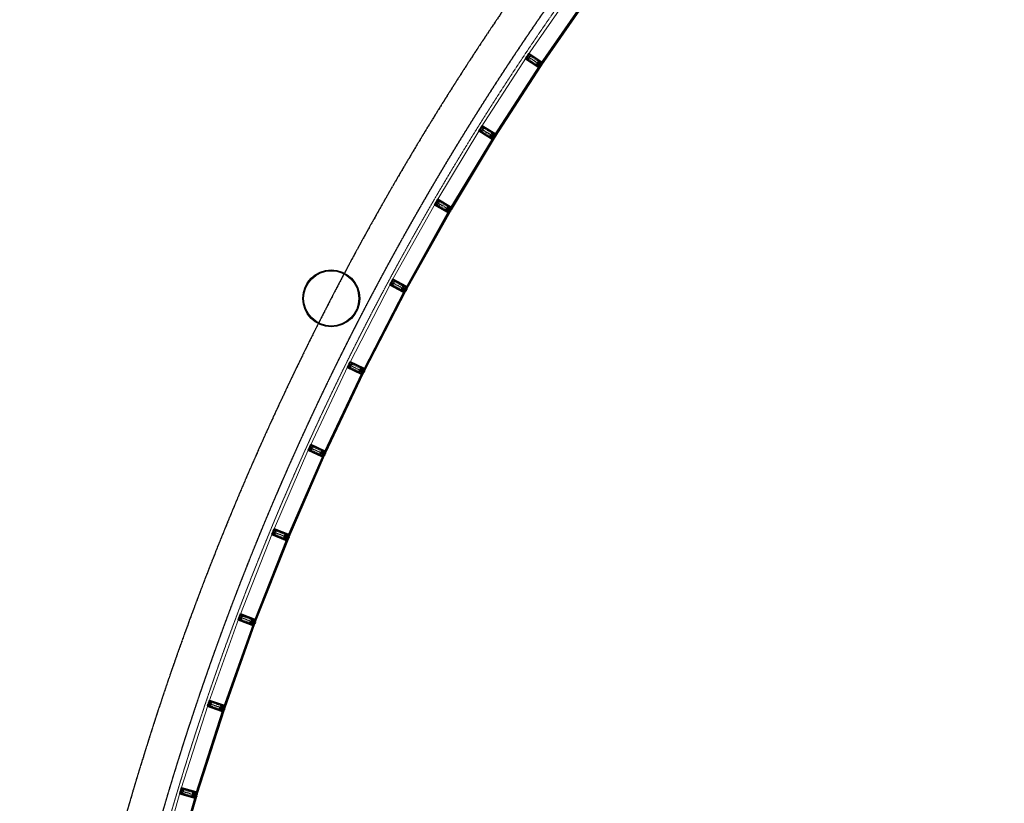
# Model space of a CAD drawing. Header units: millimetres. Extents: x 98667 to 994031, y -2704 to 533009.
# Tile 85 of 153: x 466848 to 484141, y 210252 to 224005. Entities that reach past the tile are written whole.
import ezdxf

# ---------------------------------------------------------------- set-up
doc = ezdxf.new("R2010")
doc.units = ezdxf.units.MM
for name, pattern in [('AP03000E0$0$CENTER', [50.8, 31.75, -6.35, 6.35, -6.35]), ('AP03000E0$0$HIDDEN', [9.525, 6.35, -3.175]), ('AP03000E0$0$HIDDENX2', [19.05, 12.7, -6.35]), ('sp00000g0$0$CENTER', [50.8, 31.75, -6.35, 6.35, -6.35])]:
    doc.linetypes.add(name, pattern=pattern)
for name, color, linetype in [('A-COL ENCLOUSER INNER', 1, 'Continuous'), ('A-COL ENCLOUSER OUTER', 6, 'Continuous'), ('sp00000g0$0$S-GRID', 1, 'sp00000g0$0$CENTER')]:
    doc.layers.add(name, color=color, linetype=linetype)
for name, color, linetype, lineweight in [('AP03000E0$0$A-FLOR-EDGE', 1, 'AP03000E0$0$HIDDENX2', 15), ('AP03000E0$0$A-GLAZ-FULL-EXTR', 2, 'Continuous', 20), ('AP03000E0$0$A-GLAZ-MULL-EXTR', 3, 'Continuous', 35), ('AP03000E0$0$A-WALL-FNSH', 1, 'Continuous', 15)]:
    doc.layers.add(name, color=color, linetype=linetype, lineweight=lineweight)
doc.layers.add('AP03000E0$0$A-Slab Edge Guide', color=55, linetype='Continuous', lineweight=15, plot=False)

msp = doc.modelspace()

# ---------------------------------------------------------------- linework, layer by layer
at = {"color": 251, "linetype": 'AP03000E0$0$CENTER'}
for p, q in [((475762, 223366), (476011, 223199)), ((474942, 222098), (475197, 221939)), ((474163, 220806), (474422, 220655)), ((473376, 219401), (473640, 219259)), ((472628, 217953), (472897, 217820)), ((471938, 216498), (472211, 216374)), ((471297, 215021), (471574, 214906)), ((470705, 213524), (470986, 213418)), ((470164, 212007), (470449, 211911)), ((469674, 210474), (469962, 210387))]:
    msp.add_line(p, q, dxfattribs=at)
at = {"layer": 'A-COL ENCLOUSER INNER', "color": 251}
for radius in [494, 485]:
    msp.add_circle((472320, 219114), radius, dxfattribs=at)
at = {"layer": 'A-COL ENCLOUSER OUTER', "color": 251}
msp.add_circle((472320, 219114), 500, dxfattribs=at)
at = {"layer": 'AP03000E0$0$A-FLOR-EDGE', "color": 251, "linetype": 'AP03000E0$0$HIDDEN'}
msp.add_arc((515783, 196586), 48205, 131.026, 178.3641, dxfattribs=at)
at = {"layer": 'AP03000E0$0$A-GLAZ-FULL-EXTR', "color": 251}
for p, q in [((476608, 224589), (475774, 223384)), ((475996, 223230), (476830, 224435)), ((476835, 224432), (476001, 223227)), ((476011, 223220), (476845, 224425)), ((476855, 224418), (476021, 223213)), ((474954, 222117), (475749, 223347)), ((475976, 223201), (475181, 221970)), ((475186, 221967), (475981, 223197)), ((475991, 223191), (475196, 221961)), ((475206, 221954), (476001, 223184)), ((475982, 223176), (475971, 223182)), ((475974, 223181), (475977, 223186)), ((475979, 223177), (475974, 223181)), ((475975, 223187), (475981, 223197)), ((475985, 223181), (475975, 223187)), ((475981, 223197), (475976, 223201)), ((475977, 223186), (475982, 223182)), ((475982, 223182), (475979, 223177)), ((475981, 223197), (475991, 223191)), ((475991, 223191), (475985, 223181)), ((476001, 223184), (475991, 223191)), ((476001, 223227), (475996, 223230)), ((476008, 223237), (476001, 223227)), ((476001, 223227), (476011, 223220)), ((476018, 223230), (476008, 223237)), ((476014, 223240), (476010, 223235)), ((476010, 223235), (476015, 223232)), ((476021, 223235), (476011, 223242)), ((476011, 223220), (476018, 223230)), ((476021, 223213), (476011, 223220)), ((476019, 223237), (476014, 223240)), ((476015, 223232), (476019, 223237)), ((474930, 222079), (474174, 220825)), ((474405, 220685), (475162, 221940)), ((475167, 221937), (474410, 220682)), ((474420, 220676), (475177, 221931)), ((475187, 221924), (474431, 220670)), ((475168, 221915), (475157, 221921)), ((475160, 221920), (475163, 221925)), ((475165, 221917), (475160, 221920)), ((475161, 221927), (475167, 221937)), ((475171, 221920), (475161, 221927)), ((475162, 221940), (475167, 221937)), ((475163, 221925), (475168, 221922)), ((475168, 221922), (475165, 221917)), ((475167, 221937), (475177, 221931)), ((475177, 221931), (475171, 221920)), ((475177, 221931), (475187, 221924)), ((475181, 221970), (475186, 221967)), ((475192, 221977), (475186, 221967)), ((475186, 221967), (475196, 221961)), ((475202, 221971), (475192, 221977)), ((475206, 221976), (475195, 221982)), ((475198, 221981), (475195, 221976)), ((475195, 221976), (475200, 221972)), ((475196, 221961), (475202, 221971)), ((475196, 221961), (475206, 221954)), ((475203, 221977), (475198, 221981)), ((475200, 221972), (475203, 221977)), ((473387, 219421), (474151, 220786)), ((474410, 220682), (474405, 220685)), ((474416, 220693), (474410, 220682)), ((474410, 220682), (474420, 220676)), ((474427, 220686), (474416, 220693)), ((474430, 220692), (474419, 220698)), ((474422, 220696), (474419, 220691)), ((474419, 220691), (474424, 220688)), ((474420, 220676), (474427, 220686)), ((474431, 220670), (474420, 220676)), ((474427, 220693), (474422, 220696)), ((474424, 220688), (474427, 220693)), ((474387, 220654), (473623, 219289)), ((473628, 219286), (474392, 220651)), ((474403, 220646), (473638, 219280)), ((473649, 219274), (474413, 220640)), ((474394, 220630), (474383, 220636)), ((474386, 220641), (474392, 220651)), ((474397, 220635), (474386, 220641)), ((474386, 220634), (474389, 220639)), ((474391, 220631), (474386, 220634)), ((474392, 220651), (474387, 220654)), ((474389, 220639), (474394, 220637)), ((474394, 220637), (474391, 220631)), ((474392, 220651), (474403, 220646)), ((474403, 220646), (474397, 220635)), ((474413, 220640), (474403, 220646)), ((472638, 217973), (473366, 219381)), ((473623, 219289), (473628, 219286)), ((473634, 219296), (473628, 219286)), ((473628, 219286), (473638, 219280)), ((473644, 219290), (473634, 219296)), ((473639, 219300), (473636, 219295)), ((473636, 219295), (473641, 219292)), ((473647, 219296), (473637, 219301)), ((473638, 219280), (473644, 219290)), ((473644, 219297), (473639, 219300)), ((473641, 219292), (473644, 219297)), ((473605, 219257), (472878, 217849)), ((472883, 217846), (473611, 219254)), ((473621, 219249), (472894, 217841)), ((472905, 217835), (473632, 219243)), ((473613, 219233), (473603, 219238)), ((473611, 219254), (473605, 219257)), ((473605, 219244), (473611, 219254)), ((473616, 219238), (473605, 219244)), ((473605, 219237), (473608, 219242)), ((473611, 219234), (473605, 219237)), ((473608, 219242), (473613, 219239)), ((473611, 219254), (473621, 219249)), ((473613, 219239), (473611, 219234)), ((473621, 219249), (473616, 219238)), ((473632, 219243), (473621, 219249)), ((473638, 219280), (473649, 219274)), ((471947, 216519), (472618, 217933)), ((472862, 217817), (472191, 216403)), ((472197, 216400), (472868, 217814)), ((472878, 217809), (472208, 216395)), ((472218, 216390), (472889, 217804)), ((472871, 217793), (472860, 217798)), ((472868, 217814), (472862, 217817)), ((472862, 217803), (472868, 217814)), ((472873, 217798), (472862, 217803)), ((472863, 217797), (472865, 217802)), ((472868, 217794), (472863, 217797)), ((472865, 217802), (472871, 217800)), ((472868, 217814), (472878, 217809)), ((472871, 217800), (472868, 217794)), ((472878, 217809), (472873, 217798)), ((472878, 217849), (472883, 217846)), ((472889, 217804), (472878, 217809)), ((472889, 217857), (472883, 217846)), ((472883, 217846), (472894, 217841)), ((472900, 217851), (472889, 217857)), ((472902, 217857), (472892, 217862)), ((472894, 217861), (472892, 217856)), ((472892, 217856), (472897, 217853)), ((472900, 217858), (472894, 217861)), ((472894, 217841), (472900, 217851)), ((472894, 217841), (472905, 217835)), ((472897, 217853), (472900, 217858)), ((471929, 216478), (471305, 215042)), ((471553, 214935), (472176, 216370)), ((472182, 216368), (471559, 214932)), ((471570, 214927), (472193, 216363)), ((472204, 216358), (471581, 214923)), ((472186, 216346), (472175, 216351)), ((472176, 216370), (472182, 216368)), ((472177, 216357), (472182, 216368)), ((472188, 216352), (472177, 216357)), ((472177, 216350), (472180, 216356)), ((472183, 216348), (472177, 216350)), ((472180, 216356), (472185, 216353)), ((472182, 216368), (472193, 216363)), ((472185, 216353), (472183, 216348)), ((472193, 216363), (472188, 216352)), ((472191, 216403), (472197, 216400)), ((472193, 216363), (472204, 216358)), ((472202, 216411), (472197, 216400)), ((472197, 216400), (472208, 216395)), ((472213, 216406), (472202, 216411)), ((472215, 216411), (472204, 216417)), ((472207, 216415), (472205, 216410)), ((472205, 216410), (472210, 216407)), ((472213, 216413), (472207, 216415)), ((472208, 216395), (472213, 216406)), ((472208, 216395), (472218, 216390)), ((472210, 216407), (472213, 216413)), ((470713, 213545), (471288, 215000)), ((471539, 214901), (470964, 213446)), ((470970, 213443), (471545, 214899)), ((471556, 214895), (470981, 213439)), ((470992, 213435), (471567, 214890)), ((471550, 214878), (471538, 214882)), ((471545, 214899), (471539, 214901)), ((471541, 214888), (471545, 214899)), ((471552, 214883), (471541, 214888)), ((471541, 214881), (471543, 214887)), ((471547, 214879), (471541, 214881)), ((471543, 214887), (471549, 214885)), ((471545, 214899), (471556, 214895)), ((471549, 214885), (471547, 214879)), ((471556, 214895), (471552, 214883)), ((471559, 214932), (471553, 214935)), ((471567, 214890), (471556, 214895)), ((471563, 214943), (471559, 214932)), ((471559, 214932), (471570, 214927)), ((471574, 214938), (471563, 214943)), ((471577, 214944), (471566, 214949)), ((471569, 214947), (471566, 214942)), ((471566, 214942), (471572, 214940)), ((471574, 214945), (471569, 214947)), ((471570, 214927), (471574, 214938)), ((471581, 214923), (471570, 214927)), ((471572, 214940), (471574, 214945)), ((470697, 213503), (470172, 212029)), ((470426, 211938), (470952, 213412)), ((470957, 213410), (470432, 211936)), ((470443, 211932), (470969, 213406)), ((470952, 213412), (470957, 213410)), ((470953, 213399), (470957, 213410)), ((470957, 213410), (470969, 213406)), ((470964, 213446), (470970, 213443)), ((470969, 213406), (470965, 213395)), ((470969, 213406), (470980, 213402)), ((470974, 213455), (470970, 213443)), ((470970, 213443), (470981, 213439)), ((470986, 213450), (470974, 213455)), ((470988, 213456), (470977, 213460)), ((470979, 213459), (470977, 213454)), ((470977, 213454), (470983, 213451)), ((470985, 213457), (470979, 213459)), ((470981, 213439), (470986, 213450)), ((470981, 213439), (470992, 213435)), ((470983, 213451), (470985, 213457)), ((470980, 213402), (470454, 211928)), ((470963, 213389), (470951, 213393)), ((470965, 213395), (470953, 213399)), ((470954, 213392), (470956, 213398)), ((470960, 213390), (470954, 213392)), ((470956, 213398), (470962, 213396)), ((470962, 213396), (470960, 213390)), ((469681, 210495), (470157, 211986)), ((470414, 211904), (469938, 210413)), ((469944, 210411), (470420, 211902)), ((470432, 211898), (469955, 210408)), ((469967, 210404), (470443, 211895)), ((470420, 211902), (470414, 211904)), ((470426, 211881), (470415, 211885)), ((470416, 211891), (470420, 211902)), ((470428, 211887), (470416, 211891)), ((470417, 211884), (470419, 211890)), ((470423, 211882), (470417, 211884)), ((470419, 211890), (470425, 211888)), ((470420, 211902), (470432, 211898)), ((470425, 211888), (470423, 211882)), ((470432, 211936), (470426, 211938)), ((470432, 211898), (470428, 211887)), ((470436, 211947), (470432, 211936)), ((470432, 211936), (470443, 211932)), ((470443, 211895), (470432, 211898)), ((470447, 211943), (470436, 211947)), ((470449, 211949), (470438, 211953)), ((470440, 211952), (470438, 211946)), ((470438, 211946), (470444, 211944)), ((470446, 211950), (470440, 211952)), ((470443, 211932), (470447, 211943)), ((470454, 211928), (470443, 211932)), ((470444, 211944), (470446, 211950)), ((469668, 210452), (469267, 209043)), ((469527, 208969), (469928, 210379)), ((469933, 210377), (469533, 208967)), ((469544, 208964), (469945, 210374)), ((469957, 210370), (469556, 208961)), ((469928, 210379), (469933, 210377)), ((469940, 210356), (469929, 210360)), ((469930, 210365), (469933, 210377)), ((469942, 210362), (469930, 210365)), ((469931, 210359), (469933, 210365)), ((469937, 210357), (469931, 210359)), ((469933, 210377), (469945, 210374)), ((469933, 210365), (469939, 210363)), ((469939, 210363), (469937, 210357)), ((469938, 210413), (469944, 210411)), ((469945, 210374), (469942, 210362)), ((469947, 210423), (469944, 210411)), ((469944, 210411), (469955, 210408)), ((469945, 210374), (469957, 210370)), ((469959, 210419), (469947, 210423)), ((469961, 210425), (469949, 210428)), ((469952, 210428), (469950, 210422)), ((469950, 210422), (469956, 210420)), ((469958, 210426), (469952, 210428)), ((469955, 210408), (469959, 210419)), ((469955, 210408), (469967, 210404)), ((469956, 210420), (469958, 210426))]:
    msp.add_line(p, q, dxfattribs=at)
at = {"layer": 'AP03000E0$0$A-GLAZ-FULL-EXTR', "color": 251, "linetype": 'Continuous'}
for p, q in [((475975, 223187), (475982, 223197)), ((475986, 223183), (475976, 223189)), ((475978, 223185), (475984, 223195)), ((475988, 223185), (475978, 223192)), ((475990, 223188), (475980, 223195)), ((475980, 223184), (475987, 223194)), ((475983, 223182), (475990, 223192)), ((475991, 223191), (475986, 223194)), ((476001, 223227), (476016, 223227)), ((476003, 223230), (476017, 223230)), ((476003, 223226), (476003, 223229)), ((476005, 223224), (476014, 223224)), ((476006, 223234), (476013, 223234)), ((476006, 223224), (476006, 223234)), ((476008, 223237), (476008, 223237)), ((476009, 223222), (476009, 223236)), ((476010, 223221), (476011, 223221)), ((476012, 223222), (476012, 223234)), ((476015, 223227), (476016, 223232)), ((475162, 221925), (475162, 221930)), ((475162, 221929), (475176, 221929)), ((475162, 221926), (475174, 221926)), ((475164, 221932), (475175, 221932)), ((475166, 221935), (475169, 221935)), ((475166, 221924), (475166, 221935)), ((475167, 221923), (475172, 221923)), ((475169, 221922), (475169, 221936)), ((475172, 221922), (475172, 221934)), ((475175, 221927), (475175, 221932)), ((475196, 221962), (475186, 221968)), ((475187, 221966), (475194, 221976)), ((475198, 221964), (475188, 221971)), ((475190, 221965), (475196, 221975)), ((475200, 221967), (475190, 221974)), ((475202, 221970), (475192, 221976)), ((475192, 221963), (475199, 221973)), ((475195, 221961), (475202, 221971)), ((474411, 220684), (474425, 220684)), ((474411, 220682), (474411, 220684)), ((474412, 220681), (474423, 220681)), ((474413, 220687), (474425, 220687)), ((474414, 220680), (474414, 220689)), ((474415, 220691), (474420, 220691)), ((474418, 220678), (474418, 220692)), ((474418, 220678), (474421, 220678)), ((474421, 220677), (474421, 220690)), ((474424, 220682), (474424, 220688)), ((474397, 220635), (474386, 220641)), ((474398, 220638), (474388, 220644)), ((474389, 220639), (474395, 220650)), ((474400, 220641), (474389, 220647)), ((474402, 220644), (474391, 220649)), ((474392, 220638), (474398, 220648)), ((474394, 220636), (474400, 220647)), ((473639, 219280), (473628, 219286)), ((473629, 219285), (473634, 219296)), ((473640, 219283), (473630, 219289)), ((473631, 219284), (473637, 219294)), ((473642, 219286), (473631, 219292)), ((473643, 219289), (473633, 219295)), ((473634, 219282), (473640, 219293)), ((473637, 219281), (473643, 219291)), ((473605, 219243), (473611, 219254)), ((473617, 219240), (473606, 219245)), ((473608, 219242), (473614, 219253)), ((473618, 219243), (473608, 219248)), ((473620, 219246), (473609, 219251)), ((473621, 219248), (473611, 219254)), ((473611, 219241), (473617, 219251)), ((473614, 219239), (473619, 219250)), ((472874, 217800), (472863, 217805)), ((472864, 217803), (472869, 217814)), ((472875, 217802), (472864, 217808)), ((472877, 217805), (472866, 217810)), ((472878, 217808), (472867, 217813)), ((472867, 217801), (472872, 217812)), ((472870, 217800), (472875, 217811)), ((472872, 217799), (472878, 217809)), ((472894, 217841), (472883, 217846)), ((472885, 217846), (472890, 217856)), ((472896, 217844), (472885, 217849)), ((472897, 217846), (472886, 217852)), ((472887, 217844), (472893, 217855)), ((472898, 217849), (472888, 217855)), ((472890, 217843), (472896, 217853)), ((472893, 217841), (472899, 217852)), ((472177, 216357), (472177, 216357)), ((472178, 216359), (472191, 216359)), ((472178, 216356), (472190, 216356)), ((472180, 216363), (472193, 216363)), ((472181, 216366), (472186, 216366)), ((472181, 216355), (472181, 216365)), ((472184, 216354), (472184, 216367)), ((472186, 216353), (472189, 216353)), ((472187, 216352), (472187, 216366)), ((472190, 216356), (472190, 216364)), ((472208, 216397), (472197, 216402)), ((472199, 216399), (472204, 216410)), ((472210, 216400), (472199, 216405)), ((472211, 216403), (472200, 216408)), ((472212, 216405), (472202, 216411)), ((472202, 216398), (472207, 216409)), ((472205, 216396), (472210, 216407)), ((471553, 214886), (471541, 214890)), ((471542, 214887), (471547, 214898)), ((471554, 214889), (471543, 214893)), ((471555, 214892), (471544, 214896)), ((471556, 214895), (471545, 214899)), ((471545, 214886), (471550, 214897)), ((471548, 214885), (471553, 214896)), ((471551, 214884), (471556, 214895)), ((471559, 214933), (471572, 214933)), ((471559, 214932), (471559, 214932)), ((471560, 214936), (471574, 214936)), ((471562, 214940), (471572, 214939)), ((471562, 214931), (471562, 214940)), ((471563, 214943), (471565, 214943)), ((471564, 214930), (471571, 214930)), ((471565, 214929), (471565, 214942)), ((471568, 214928), (471568, 214941)), ((471571, 214931), (471571, 214940)), ((470956, 213405), (470968, 213405)), ((470956, 213398), (470956, 213405)), ((470957, 213408), (470962, 213408)), ((470959, 213397), (470959, 213409)), ((470962, 213396), (470962, 213408)), ((470965, 213396), (470965, 213407)), ((470968, 213405), (470968, 213406)), ((470982, 213442), (470971, 213446)), ((470983, 213445), (470972, 213449)), ((470973, 213442), (470977, 213453)), ((470985, 213448), (470973, 213452)), ((470976, 213441), (470980, 213452)), ((470979, 213440), (470983, 213451)), ((470954, 213399), (470966, 213399)), ((470955, 213402), (470967, 213402)), ((470962, 213396), (470965, 213396)), ((470429, 211889), (470417, 211893)), ((470418, 211890), (470422, 211901)), ((470430, 211892), (470418, 211896)), ((470430, 211895), (470419, 211899)), ((470431, 211898), (470420, 211902)), ((470421, 211889), (470425, 211900)), ((470424, 211888), (470428, 211899)), ((470427, 211887), (470431, 211899)), ((470432, 211937), (470445, 211937)), ((470432, 211936), (470432, 211937)), ((470433, 211941), (470446, 211941)), ((470434, 211944), (470446, 211944)), ((470435, 211947), (470437, 211947)), ((470435, 211935), (470435, 211946)), ((470436, 211934), (470444, 211934)), ((470438, 211934), (470438, 211946)), ((470442, 211932), (470442, 211945)), ((470445, 211937), (470445, 211944)), ((469930, 210365), (469930, 210366)), ((469931, 210368), (469943, 210368)), ((469932, 210371), (469944, 210371)), ((469933, 210374), (469944, 210374)), ((469933, 210365), (469942, 210365)), ((469934, 210365), (469934, 210377)), ((469937, 210364), (469937, 210376)), ((469940, 210363), (469940, 210375)), ((469943, 210367), (469943, 210374)), ((469956, 210410), (469945, 210414)), ((469957, 210413), (469946, 210417)), ((469947, 210410), (469950, 210422)), ((469958, 210416), (469947, 210420)), ((469950, 210409), (469953, 210421)), ((469953, 210408), (469956, 210420))]:
    msp.add_line(p, q, dxfattribs=at)
at = {"layer": 'AP03000E0$0$A-GLAZ-MULL-EXTR', "color": 251}
for p, q in [((475756, 223357), (475731, 223320)), ((475731, 223320), (475947, 223175)), ((475735, 223321), (475759, 223356)), ((475902, 223210), (475735, 223321)), ((475767, 223368), (475746, 223337)), ((475746, 223337), (475749, 223336)), ((475749, 223336), (475772, 223371)), ((475759, 223356), (475756, 223357)), ((475792, 223411), (475765, 223370)), ((475765, 223370), (475767, 223368)), ((475770, 223372), (475793, 223407)), ((475772, 223371), (475770, 223372)), ((476008, 223267), (475792, 223411)), ((475793, 223407), (475959, 223296)), ((475959, 223296), (476007, 223264)), ((476007, 223264), (475985, 223231)), ((475989, 223229), (476013, 223264)), ((476013, 223264), (476000, 223245)), ((476004, 223243), (476020, 223265)), ((476013, 223264), (476008, 223267)), ((476020, 223265), (476013, 223264)), ((475949, 223178), (475902, 223210)), ((475947, 223175), (475951, 223173)), ((475971, 223211), (475949, 223178)), ((475951, 223173), (475975, 223208)), ((475951, 223173), (475964, 223191)), ((475953, 223166), (475951, 223173)), ((475968, 223189), (475953, 223166)), ((475982, 223233), (475959, 223198)), ((475959, 223198), (475961, 223197)), ((475961, 223197), (475982, 223227)), ((475964, 223191), (475968, 223189)), ((475974, 223215), (475971, 223211)), ((476007, 223193), (475974, 223215)), ((475975, 223208), (476004, 223188)), ((475985, 223231), (475982, 223233)), ((475982, 223227), (476015, 223205)), ((476018, 223209), (475989, 223229)), ((476000, 223245), (476004, 223243)), ((476004, 223188), (476007, 223193)), ((476015, 223205), (476018, 223209)), ((474913, 222052), (474940, 222094)), ((475134, 221914), (474913, 222052)), ((474939, 222088), (474917, 222053)), ((474917, 222053), (475087, 221947)), ((474942, 222087), (474939, 222088)), ((474940, 222094), (474942, 222092)), ((474942, 222092), (474962, 222124)), ((474964, 222122), (474942, 222087)), ((474947, 222107), (474971, 222145)), ((474950, 222105), (474947, 222107)), ((474972, 222141), (474950, 222105)), ((474962, 222124), (474964, 222122)), ((474971, 222145), (475192, 222007)), ((475142, 222035), (474972, 222141)), ((475087, 221947), (475135, 221916)), ((475138, 221911), (475134, 221914)), ((475135, 221916), (475156, 221950)), ((475160, 221947), (475138, 221911)), ((475138, 221911), (475150, 221930)), ((475139, 221904), (475138, 221911)), ((475154, 221928), (475139, 221904)), ((475190, 222005), (475142, 222035)), ((475150, 221930), (475154, 221928)), ((475154, 221951), (475176, 221987)), ((475156, 221950), (475154, 221951)), ((475178, 221986), (475159, 221954)), ((475159, 221954), (475193, 221933)), ((475190, 221929), (475160, 221947)), ((475167, 221967), (475169, 221971)), ((475201, 221946), (475167, 221967)), ((475169, 221971), (475190, 222005)), ((475196, 222004), (475174, 221968)), ((475174, 221968), (475203, 221950)), ((475176, 221987), (475178, 221986)), ((475196, 222004), (475184, 221985)), ((475184, 221985), (475188, 221983)), ((475188, 221983), (475203, 222006)), ((475193, 221933), (475190, 221929)), ((475192, 222007), (475196, 222004)), ((475203, 222006), (475196, 222004)), ((475203, 221950), (475201, 221946)), ((474168, 220814), (474190, 220853)), ((474191, 220849), (474170, 220813)), ((474190, 220853), (474415, 220722)), ((474364, 220749), (474191, 220849)), ((474135, 220758), (474160, 220801)), ((474360, 220627), (474135, 220758)), ((474160, 220796), (474139, 220759)), ((474139, 220759), (474312, 220659)), ((474160, 220801), (474163, 220800)), ((474163, 220794), (474160, 220796)), ((474163, 220800), (474181, 220832)), ((474184, 220830), (474163, 220794)), ((474170, 220813), (474168, 220814)), ((474181, 220832), (474184, 220830)), ((474414, 220720), (474364, 220749)), ((474378, 220666), (474400, 220702)), ((474381, 220664), (474378, 220666)), ((474402, 220700), (474384, 220668)), ((474384, 220668), (474418, 220648)), ((474391, 220681), (474394, 220686)), ((474426, 220661), (474391, 220681)), ((474394, 220686), (474414, 220720)), ((474419, 220720), (474398, 220683)), ((474398, 220683), (474428, 220666)), ((474400, 220702), (474402, 220700)), ((474419, 220720), (474408, 220701)), ((474408, 220701), (474412, 220698)), ((474412, 220698), (474426, 220722)), ((474415, 220722), (474419, 220720)), ((474426, 220722), (474419, 220720)), ((474312, 220659), (474361, 220630)), ((474364, 220625), (474360, 220627)), ((474361, 220630), (474381, 220664)), ((474385, 220662), (474364, 220625)), ((474364, 220625), (474375, 220644)), ((474366, 220618), (474364, 220625)), ((474380, 220642), (474366, 220618)), ((474375, 220644), (474380, 220642)), ((474416, 220644), (474385, 220662)), ((474418, 220648), (474416, 220644)), ((474428, 220666), (474426, 220661)), ((473371, 219392), (473350, 219352)), ((473350, 219352), (473579, 219229)), ((473354, 219354), (473374, 219391)), ((473530, 219259), (473354, 219354)), ((473381, 219404), (473364, 219371)), ((473364, 219371), (473366, 219370)), ((473366, 219370), (473386, 219407)), ((473374, 219391), (473371, 219392)), ((473402, 219449), (473379, 219405)), ((473379, 219405), (473381, 219404)), ((473384, 219408), (473404, 219445)), ((473386, 219407), (473384, 219408)), ((473631, 219326), (473402, 219449)), ((473404, 219445), (473580, 219350)), ((473580, 219350), (473630, 219323)), ((473608, 219290), (473589, 219253)), ((473591, 219252), (473609, 219284)), ((473611, 219289), (473608, 219290)), ((473609, 219284), (473644, 219265)), ((473630, 219323), (473611, 219289)), ((473616, 219286), (473636, 219324)), ((473646, 219270), (473616, 219286)), ((473636, 219324), (473625, 219304)), ((473625, 219304), (473629, 219301)), ((473629, 219301), (473642, 219326)), ((473636, 219324), (473631, 219326)), ((473642, 219326), (473636, 219324)), ((473581, 219232), (473530, 219259)), ((473579, 219229), (473584, 219227)), ((473599, 219267), (473581, 219232)), ((473584, 219227), (473604, 219264)), ((473584, 219227), (473594, 219247)), ((473586, 219220), (473584, 219227)), ((473599, 219244), (473586, 219220)), ((473589, 219253), (473591, 219252)), ((473594, 219247), (473599, 219244)), ((473602, 219271), (473599, 219267)), ((473637, 219252), (473602, 219271)), ((473604, 219264), (473634, 219248)), ((473634, 219248), (473637, 219252)), ((473644, 219265), (473646, 219270)), ((472624, 217944), (472604, 217903)), ((472604, 217903), (472837, 217788)), ((472608, 217905), (472626, 217942)), ((472787, 217816), (472608, 217905)), ((472633, 217956), (472617, 217923)), ((472617, 217923), (472619, 217921)), ((472619, 217921), (472638, 217959)), ((472626, 217942), (472624, 217944)), ((472653, 218002), (472630, 217957)), ((472630, 217957), (472633, 217956)), ((472635, 217960), (472654, 217998)), ((472638, 217959), (472635, 217960)), ((472886, 217887), (472653, 218002)), ((472654, 217998), (472833, 217909)), ((472833, 217909), (472884, 217884)), ((472838, 217791), (472787, 217816)), ((472837, 217788), (472841, 217786)), ((472856, 217826), (472838, 217791)), ((472841, 217786), (472860, 217824)), ((472841, 217786), (472851, 217806)), ((472843, 217779), (472841, 217786)), ((472856, 217804), (472843, 217779)), ((472864, 217850), (472845, 217812)), ((472845, 217812), (472848, 217811)), ((472848, 217811), (472864, 217844)), ((472851, 217806), (472856, 217804)), ((472858, 217831), (472856, 217826)), ((472894, 217813), (472858, 217831)), ((472860, 217824), (472891, 217808)), ((472867, 217849), (472864, 217850)), ((472864, 217844), (472900, 217826)), ((472884, 217884), (472867, 217849)), ((472871, 217846), (472890, 217884)), ((472903, 217831), (472871, 217846)), ((472890, 217884), (472880, 217864)), ((472880, 217864), (472885, 217862)), ((472885, 217862), (472897, 217887)), ((472890, 217884), (472886, 217887)), ((472897, 217887), (472890, 217884)), ((472891, 217808), (472894, 217813)), ((472900, 217826), (472903, 217831)), ((471939, 216492), (471954, 216526)), ((471957, 216525), (471939, 216487)), ((471942, 216507), (471961, 216548)), ((471962, 216544), (471945, 216506)), ((471954, 216526), (471957, 216525)), ((471961, 216548), (472197, 216441)), ((472144, 216462), (471962, 216544)), ((471915, 216448), (471936, 216494)), ((472152, 216341), (471915, 216448)), ((471937, 216488), (471919, 216450)), ((471919, 216450), (472101, 216367)), ((471936, 216494), (471939, 216492)), ((471939, 216487), (471937, 216488)), ((471945, 216506), (471942, 216507)), ((472101, 216367), (472153, 216343)), ((472196, 216438), (472144, 216462)), ((472153, 216343), (472170, 216379)), ((472174, 216377), (472157, 216338)), ((472157, 216338), (472166, 216359)), ((472170, 216357), (472159, 216332)), ((472166, 216359), (472170, 216357)), ((472167, 216380), (472184, 216419)), ((472170, 216379), (472167, 216380)), ((472187, 216417), (472172, 216384)), ((472172, 216384), (472208, 216367)), ((472206, 216363), (472174, 216377)), ((472178, 216397), (472180, 216402)), ((472214, 216381), (472178, 216397)), ((472180, 216402), (472196, 216438)), ((472202, 216439), (472184, 216400)), ((472184, 216419), (472187, 216417)), ((472184, 216400), (472216, 216385)), ((472202, 216439), (472193, 216418)), ((472193, 216418), (472197, 216416)), ((472197, 216441), (472202, 216439)), ((472197, 216416), (472209, 216441)), ((472209, 216441), (472202, 216439)), ((472208, 216367), (472206, 216363)), ((472216, 216385), (472214, 216381)), ((472157, 216338), (472152, 216341)), ((472159, 216332), (472157, 216338)), ((471293, 215012), (471276, 214970)), ((471276, 214970), (471516, 214871)), ((471280, 214972), (471296, 215011)), ((471464, 214896), (471280, 214972)), ((471302, 215025), (471287, 214991)), ((471287, 214991), (471290, 214989)), ((471290, 214989), (471306, 215028)), ((471296, 215011), (471293, 215012)), ((471318, 215072), (471299, 215026)), ((471299, 215026), (471302, 215025)), ((471303, 215029), (471320, 215068)), ((471306, 215028), (471303, 215029)), ((471558, 214973), (471318, 215072)), ((471320, 215068), (471504, 214992)), ((471504, 214992), (471557, 214970)), ((471557, 214970), (471542, 214933)), ((471546, 214931), (471563, 214971)), ((471563, 214971), (471554, 214950)), ((471563, 214971), (471558, 214973)), ((471559, 214948), (471569, 214973)), ((471569, 214973), (471563, 214971)), ((471517, 214874), (471464, 214896)), ((471516, 214871), (471521, 214869)), ((471532, 214910), (471517, 214874)), ((471521, 214869), (471537, 214908)), ((471521, 214869), (471529, 214890)), ((471523, 214862), (471521, 214869)), ((471539, 214934), (471523, 214896)), ((471523, 214896), (471526, 214894)), ((471534, 214888), (471523, 214862)), ((471526, 214894), (471540, 214929)), ((471529, 214890), (471534, 214888)), ((471534, 214915), (471532, 214910)), ((471571, 214899), (471534, 214915)), ((471537, 214908), (471569, 214895)), ((471542, 214933), (471539, 214934)), ((471540, 214929), (471577, 214913)), ((471579, 214918), (471546, 214931)), ((471554, 214950), (471559, 214948)), ((471569, 214895), (471571, 214899)), ((471577, 214913), (471579, 214918)), ((470709, 213533), (470725, 213575)), ((470725, 213575), (470968, 213484)), ((470686, 213472), (470704, 213519)), ((470929, 213381), (470686, 213472)), ((470705, 213513), (470690, 213474)), ((470690, 213474), (470877, 213404)), ((470704, 213519), (470706, 213518)), ((470707, 213512), (470705, 213513)), ((470706, 213518), (470719, 213553)), ((470722, 213552), (470707, 213512)), ((470712, 213532), (470709, 213533)), ((470726, 213571), (470712, 213532)), ((470719, 213553), (470722, 213552)), ((470914, 213501), (470726, 213571)), ((470877, 213404), (470930, 213384)), ((470967, 213481), (470914, 213501)), ((470930, 213384), (470944, 213421)), ((470949, 213419), (470934, 213379)), ((470942, 213422), (470956, 213461)), ((470944, 213421), (470942, 213422)), ((470959, 213460), (470946, 213425)), ((470946, 213425), (470984, 213411)), ((470982, 213407), (470949, 213419)), ((470951, 213439), (470953, 213444)), ((470989, 213425), (470951, 213439)), ((470953, 213444), (470967, 213481)), ((470956, 213461), (470959, 213460)), ((470973, 213482), (470958, 213442)), ((470958, 213442), (470991, 213430)), ((470973, 213482), (470965, 213461)), ((470965, 213461), (470970, 213459)), ((470968, 213484), (470973, 213482)), ((470970, 213459), (470979, 213485)), ((470979, 213485), (470973, 213482)), ((470984, 213411), (470982, 213407)), ((470991, 213430), (470989, 213425)), ((470934, 213379), (470929, 213381)), ((470934, 213379), (470942, 213400)), ((470937, 213373), (470934, 213379)), ((470947, 213398), (470937, 213373)), ((470942, 213400), (470947, 213398)), ((470182, 212059), (470166, 212012)), ((470170, 212016), (470184, 212056)), ((470428, 211976), (470182, 212059)), ((470184, 212056), (470373, 211992)), ((470161, 211998), (470147, 211955)), ((470147, 211955), (470393, 211872)), ((470151, 211957), (470164, 211997)), ((470340, 211893), (470151, 211957)), ((470169, 212011), (470157, 211976)), ((470157, 211976), (470160, 211975)), ((470160, 211975), (470173, 212015)), ((470164, 211997), (470161, 211998)), ((470166, 212012), (470169, 212011)), ((470173, 212015), (470170, 212016)), ((470394, 211875), (470340, 211893)), ((470373, 211992), (470427, 211973)), ((470393, 211872), (470398, 211870)), ((470407, 211912), (470394, 211875)), ((470412, 211937), (470398, 211897)), ((470398, 211870), (470411, 211911)), ((470398, 211897), (470401, 211896)), ((470398, 211870), (470405, 211892)), ((470401, 211864), (470398, 211870)), ((470401, 211896), (470413, 211931)), ((470410, 211890), (470401, 211864)), ((470405, 211892), (470410, 211890)), ((470408, 211917), (470407, 211912)), ((470446, 211904), (470408, 211917)), ((470411, 211911), (470445, 211899)), ((470415, 211936), (470412, 211937)), ((470413, 211931), (470451, 211918)), ((470427, 211973), (470415, 211936)), ((470419, 211934), (470433, 211975)), ((470453, 211923), (470419, 211934)), ((470433, 211975), (470426, 211953)), ((470426, 211953), (470431, 211952)), ((470433, 211975), (470428, 211976)), ((470431, 211952), (470439, 211978)), ((470439, 211978), (470433, 211975)), ((470445, 211899), (470446, 211904)), ((470451, 211918), (470453, 211923)), ((469658, 210421), (469673, 210469)), ((469674, 210463), (469662, 210423)), ((469673, 210469), (469676, 210468)), ((469677, 210462), (469674, 210463)), ((469676, 210468), (469686, 210504)), ((469677, 210483), (469690, 210526)), ((469689, 210503), (469677, 210462)), ((469680, 210482), (469677, 210483)), ((469692, 210523), (469680, 210482)), ((469686, 210504), (469689, 210503)), ((469690, 210526), (469939, 210451)), ((469884, 210465), (469692, 210523)), ((469938, 210449), (469884, 210465)), ((469907, 210346), (469658, 210421)), ((469662, 210423), (469854, 210365)), ((469854, 210365), (469908, 210349)), ((469912, 210345), (469907, 210346)), ((469908, 210349), (469920, 210387)), ((469924, 210385), (469912, 210345)), ((469912, 210345), (469919, 210366)), ((469916, 210338), (469912, 210345)), ((469923, 210365), (469916, 210338)), ((469917, 210388), (469929, 210428)), ((469920, 210387), (469917, 210388)), ((469919, 210366), (469923, 210365)), ((469932, 210427), (469921, 210392)), ((469921, 210392), (469959, 210380)), ((469958, 210375), (469924, 210385)), ((469925, 210406), (469927, 210411)), ((469964, 210394), (469925, 210406)), ((469927, 210411), (469938, 210449)), ((469929, 210428), (469932, 210427)), ((469944, 210450), (469932, 210409)), ((469932, 210409), (469965, 210399)), ((469944, 210450), (469937, 210428)), ((469937, 210428), (469942, 210427)), ((469939, 210451), (469944, 210450)), ((469942, 210427), (469950, 210453)), ((469950, 210453), (469944, 210450)), ((469959, 210380), (469958, 210375)), ((469965, 210399), (469964, 210394))]:
    msp.add_line(p, q, dxfattribs=at)
at = {"layer": 'AP03000E0$0$A-GLAZ-MULL-EXTR', "color": 251, "linetype": 'AP03000E0$0$HIDDENX2'}
for p, q in [((475773, 223328), (475801, 223370)), ((475904, 223210), (475780, 223294)), ((475783, 223321), (475811, 223363)), ((475911, 223221), (475787, 223304)), ((475828, 223366), (475953, 223283)), ((475835, 223377), (475960, 223293)), ((475925, 223196), (475981, 223279)), ((475956, 223266), (475929, 223224)), ((475997, 223268), (475970, 223227)), ((475981, 223279), (475997, 223268)), ((475942, 223185), (475925, 223196)), ((475967, 223259), (475939, 223217)), ((475970, 223227), (475942, 223185)), ((474981, 222104), (474954, 222061)), ((474991, 222097), (474965, 222055)), ((475136, 222021), (475009, 222101)), ((475143, 222032), (475015, 222111)), ((474962, 222027), (475090, 221947)), ((474969, 222037), (475096, 221958)), ((475164, 222019), (475111, 221934)), ((475111, 221934), (475128, 221923)), ((475113, 221962), (475140, 222004)), ((475124, 221955), (475150, 221998)), ((475128, 221923), (475154, 221966)), ((475154, 221966), (475181, 222008)), ((475181, 222008), (475164, 222019)), ((474201, 220812), (474176, 220769)), ((474185, 220735), (474315, 220659)), ((474212, 220806), (474187, 220763)), ((474191, 220746), (474321, 220670)), ((474359, 220735), (474229, 220810)), ((474365, 220746), (474235, 220821)), ((474387, 220733), (474336, 220647)), ((474338, 220675), (474363, 220718)), ((474349, 220668), (474374, 220712)), ((474354, 220637), (474379, 220680)), ((474379, 220680), (474404, 220723)), ((474404, 220723), (474387, 220733)), ((474336, 220647), (474354, 220637)), ((473391, 219365), (473414, 219409)), ((473533, 219260), (473401, 219331)), ((473402, 219359), (473425, 219403)), ((473539, 219271), (473407, 219342)), ((473442, 219408), (473575, 219337)), ((473448, 219419), (473580, 219348)), ((473555, 219248), (473602, 219336)), ((473580, 219320), (473556, 219276)), ((473591, 219314), (473567, 219270)), ((473596, 219282), (473573, 219238)), ((473620, 219326), (473596, 219282)), ((473602, 219336), (473620, 219326)), ((473573, 219238), (473555, 219248)), ((472644, 217917), (472666, 217962)), ((472655, 217911), (472677, 217956)), ((472694, 217962), (472829, 217895)), ((472700, 217973), (472834, 217907)), ((472790, 217817), (472655, 217884)), ((472795, 217828), (472661, 217895)), ((472812, 217806), (472856, 217895)), ((472834, 217879), (472812, 217834)), ((472830, 217797), (472812, 217806)), ((472845, 217873), (472823, 217828)), ((472852, 217842), (472830, 217797)), ((472874, 217887), (472852, 217842)), ((472856, 217895), (472874, 217887)), ((472145, 216459), (472009, 216521)), ((471976, 216509), (471955, 216463)), ((471987, 216503), (471966, 216458)), ((471967, 216430), (472104, 216368)), ((471973, 216441), (472109, 216379)), ((472140, 216448), (472004, 216510)), ((472126, 216385), (472146, 216431)), ((472168, 216449), (472127, 216358)), ((472127, 216358), (472145, 216349)), ((472137, 216380), (472158, 216426)), ((472145, 216349), (472166, 216395)), ((472166, 216395), (472186, 216440)), ((472186, 216440), (472168, 216449)), ((471315, 214987), (471334, 215033)), ((471327, 214982), (471346, 215028)), ((471472, 214908), (471333, 214966)), ((471362, 215035), (471501, 214977)), ((471367, 215046), (471505, 214989)), ((471507, 214961), (471488, 214915)), ((471490, 214887), (471528, 214979)), ((471528, 214979), (471547, 214972)), ((471547, 214972), (471528, 214926)), ((471467, 214897), (471329, 214954)), ((471509, 214879), (471490, 214887)), ((471519, 214956), (471500, 214910)), ((471528, 214926), (471509, 214879)), ((470742, 213537), (470725, 213490)), ((470754, 213532), (470736, 213485)), ((470739, 213458), (470880, 213405)), ((470744, 213469), (470884, 213417)), ((470910, 213487), (470770, 213540)), ((470915, 213499), (470774, 213551)), ((470900, 213424), (470918, 213471)), ((470938, 213490), (470903, 213396)), ((470912, 213420), (470929, 213466)), ((470922, 213389), (470939, 213436)), ((470957, 213483), (470938, 213490)), ((470939, 213436), (470957, 213483)), ((470903, 213396), (470922, 213389)), ((470185, 211974), (470201, 212021)), ((470228, 212025), (470371, 211977)), ((470232, 212037), (470375, 211989)), ((470197, 211970), (470213, 212017)), ((470343, 211894), (470200, 211942)), ((470347, 211906), (470204, 211954)), ((470378, 211961), (470362, 211914)), ((470366, 211886), (470398, 211981)), ((470385, 211880), (470366, 211886)), ((470390, 211957), (470374, 211910)), ((470401, 211927), (470385, 211880)), ((470398, 211981), (470417, 211975)), ((470417, 211975), (470401, 211927)), ((469710, 210489), (469696, 210441)), ((469722, 210485), (469708, 210438)), ((469881, 210451), (469738, 210494)), ((469885, 210462), (469741, 210506)), ((469713, 210410), (469856, 210367)), ((469716, 210422), (469860, 210379)), ((469875, 210387), (469890, 210435)), ((469909, 210455), (469880, 210360)), ((469880, 210360), (469899, 210354)), ((469887, 210383), (469902, 210431)), ((469899, 210354), (469914, 210402)), ((469928, 210450), (469909, 210455)), ((469914, 210402), (469928, 210450))]:
    msp.add_line(p, q, dxfattribs=at)
at = {"layer": 'AP03000E0$0$A-GLAZ-MULL-EXTR', "color": 251, "linetype": 'Continuous'}
for p, q in [((476010, 223252), (476010, 223261)), ((476011, 223261), (476017, 223261)), ((476014, 223256), (476014, 223264)), ((476015, 223265), (476019, 223265)), ((476017, 223261), (476017, 223265)), ((475952, 223173), (475958, 223173)), ((475952, 223170), (475955, 223170)), ((475953, 223166), (475953, 223175)), ((475953, 223166), (475953, 223166)), ((475954, 223176), (475960, 223176)), ((475956, 223171), (475956, 223180)), ((475956, 223179), (475962, 223179)), ((475958, 223182), (475964, 223182)), ((475959, 223175), (475959, 223184)), ((475960, 223185), (475966, 223185)), ((475962, 223189), (475968, 223189)), ((475962, 223180), (475962, 223189)), ((475966, 223185), (475966, 223190)), ((476000, 223246), (476006, 223246)), ((476001, 223245), (476001, 223246)), ((476002, 223249), (476008, 223249)), ((476004, 223252), (476010, 223252)), ((476004, 223243), (476004, 223251)), ((476007, 223247), (476007, 223256)), ((476007, 223255), (476013, 223255)), ((476009, 223258), (476015, 223258)), ((475138, 221911), (475150, 221930)), ((475142, 221909), (475138, 221912)), ((475139, 221906), (475153, 221928)), ((475141, 221907), (475139, 221908)), ((475144, 221912), (475140, 221915)), ((475146, 221915), (475142, 221917)), ((475147, 221917), (475143, 221920)), ((475149, 221920), (475145, 221923)), ((475151, 221923), (475147, 221925)), ((475153, 221925), (475148, 221928)), ((475184, 221985), (475197, 222005)), ((475190, 221985), (475185, 221987)), ((475187, 221984), (475201, 222006)), ((475191, 221987), (475187, 221990)), ((475193, 221990), (475189, 221993)), ((475195, 221993), (475190, 221995)), ((475196, 221995), (475192, 221998)), ((475198, 221998), (475194, 222001)), ((475200, 222001), (475195, 222003)), ((475201, 222003), (475199, 222005)), ((474413, 220699), (474409, 220702)), ((474410, 220700), (474422, 220721)), ((474415, 220702), (474410, 220705)), ((474412, 220698), (474426, 220722)), ((474416, 220705), (474412, 220707)), ((474418, 220708), (474414, 220710)), ((474419, 220710), (474415, 220713)), ((474421, 220713), (474417, 220716)), ((474423, 220716), (474418, 220718)), ((474424, 220719), (474421, 220720)), ((474426, 220721), (474425, 220722)), ((474368, 220622), (474364, 220625)), ((474365, 220623), (474377, 220643)), ((474367, 220620), (474365, 220621)), ((474366, 220618), (474380, 220642)), ((474370, 220625), (474366, 220628)), ((474372, 220628), (474367, 220630)), ((474373, 220631), (474369, 220633)), ((474375, 220633), (474370, 220636)), ((474376, 220636), (474372, 220639)), ((474378, 220639), (474374, 220641)), ((474380, 220642), (474375, 220644)), ((473626, 219306), (473632, 219305)), ((473626, 219303), (473626, 219305)), ((473628, 219309), (473633, 219309)), ((473628, 219302), (473630, 219302)), ((473629, 219312), (473635, 219312)), ((473629, 219302), (473629, 219311)), ((473631, 219315), (473637, 219315)), ((473632, 219306), (473632, 219317)), ((473633, 219318), (473638, 219318)), ((473634, 219321), (473640, 219321)), ((473635, 219312), (473635, 219323)), ((473638, 219325), (473642, 219325)), ((473638, 219318), (473638, 219325)), ((473642, 219324), (473642, 219325)), ((473584, 219225), (473584, 219228)), ((473584, 219226), (473589, 219226)), ((473585, 219229), (473591, 219229)), ((473585, 219223), (473587, 219223)), ((473587, 219223), (473587, 219234)), ((473587, 219233), (473592, 219233)), ((473588, 219236), (473594, 219236)), ((473590, 219229), (473590, 219240)), ((473590, 219239), (473596, 219239)), ((473592, 219242), (473597, 219242)), ((473594, 219235), (473594, 219246)), ((473594, 219245), (473597, 219245)), ((473597, 219241), (473597, 219245)), ((472842, 217788), (472848, 217788)), ((472842, 217785), (472842, 217787)), ((472842, 217785), (472846, 217785)), ((472843, 217782), (472845, 217782)), ((472844, 217791), (472849, 217791)), ((472845, 217794), (472851, 217794)), ((472845, 217782), (472845, 217793)), ((472847, 217797), (472853, 217797)), ((472848, 217788), (472848, 217799)), ((472849, 217801), (472854, 217801)), ((472850, 217804), (472856, 217804)), ((472851, 217795), (472851, 217806)), ((472854, 217801), (472854, 217804)), ((472881, 217867), (472887, 217867)), ((472881, 217864), (472885, 217864)), ((472883, 217863), (472883, 217871)), ((472883, 217870), (472889, 217870)), ((472885, 217873), (472890, 217873)), ((472886, 217877), (472892, 217877)), ((472886, 217866), (472886, 217877)), ((472888, 217880), (472893, 217880)), ((472889, 217883), (472895, 217883)), ((472890, 217872), (472890, 217884)), ((472893, 217879), (472893, 217885)), ((472895, 217886), (472896, 217886)), ((472896, 217885), (472896, 217886)), ((472158, 216336), (472168, 216358)), ((472164, 216343), (472159, 216345)), ((472165, 216345), (472161, 216348)), ((472166, 216348), (472162, 216350)), ((472168, 216351), (472163, 216353)), ((472169, 216354), (472165, 216356)), ((472198, 216418), (472193, 216420)), ((472195, 216417), (472205, 216440)), ((472199, 216421), (472195, 216423)), ((472201, 216424), (472196, 216426)), ((472202, 216426), (472197, 216428)), ((472203, 216429), (472199, 216431)), ((472205, 216432), (472200, 216434)), ((472206, 216435), (472201, 216437)), ((472207, 216438), (472204, 216439)), ((472208, 216441), (472208, 216441)), ((472161, 216337), (472157, 216339)), ((472163, 216340), (472158, 216342)), ((472160, 216334), (472158, 216335)), ((471559, 214961), (471564, 214961)), ((471560, 214964), (471565, 214964)), ((471560, 214951), (471560, 214964)), ((471561, 214967), (471567, 214967)), ((471563, 214971), (471568, 214971)), ((471563, 214959), (471563, 214971)), ((471566, 214966), (471566, 214972)), ((471521, 214869), (471526, 214869)), ((471522, 214872), (471527, 214872)), ((471522, 214867), (471522, 214871)), ((471522, 214866), (471525, 214866)), ((471523, 214875), (471529, 214875)), ((471523, 214863), (471523, 214863)), ((471525, 214879), (471530, 214879)), ((471525, 214866), (471525, 214879)), ((471526, 214882), (471531, 214882)), ((471527, 214885), (471533, 214885)), ((471528, 214874), (471528, 214887)), ((471529, 214888), (471533, 214888)), ((471531, 214881), (471531, 214889)), ((471555, 214952), (471560, 214951)), ((471556, 214955), (471561, 214955)), ((471557, 214958), (471563, 214958)), ((471557, 214949), (471557, 214956)), ((471558, 214948), (471559, 214948)), ((470966, 213460), (470975, 213483)), ((470971, 213462), (470966, 213464)), ((470972, 213465), (470967, 213467)), ((470973, 213468), (470968, 213470)), ((470969, 213459), (470979, 213485)), ((470974, 213471), (470969, 213473)), ((470975, 213474), (470970, 213476)), ((470976, 213477), (470971, 213479)), ((470977, 213480), (470973, 213482)), ((470978, 213483), (470976, 213484)), ((470935, 213377), (470943, 213400)), ((470939, 213379), (470935, 213381)), ((470938, 213376), (470935, 213377)), ((470940, 213382), (470936, 213384)), ((470937, 213373), (470946, 213399)), ((470942, 213385), (470937, 213387)), ((470937, 213373), (470937, 213373)), ((470943, 213388), (470938, 213389)), ((470944, 213391), (470939, 213392)), ((470945, 213394), (470940, 213395)), ((470946, 213397), (470941, 213398)), ((470398, 211870), (470398, 211871)), ((470398, 211870), (470403, 211870)), ((470399, 211873), (470404, 211873)), ((470400, 211876), (470405, 211876)), ((470400, 211867), (470402, 211867)), ((470401, 211865), (470401, 211881)), ((470401, 211880), (470406, 211880)), ((470402, 211883), (470407, 211883)), ((470403, 211886), (470408, 211886)), ((470404, 211874), (470404, 211890)), ((470404, 211889), (470409, 211889)), ((470408, 211884), (470408, 211891)), ((470427, 211953), (470427, 211957)), ((470427, 211956), (470432, 211956)), ((470428, 211959), (470433, 211959)), ((470428, 211953), (470431, 211953)), ((470429, 211962), (470434, 211962)), ((470430, 211952), (470430, 211966)), ((470430, 211965), (470435, 211965)), ((470431, 211968), (470436, 211968)), ((470432, 211972), (470437, 211972)), ((470433, 211975), (470438, 211975)), ((470433, 211960), (470433, 211975)), ((470437, 211969), (470437, 211976)), ((469917, 210344), (469912, 210345)), ((469918, 210347), (469913, 210348)), ((469914, 210342), (469921, 210366)), ((469919, 210350), (469914, 210351)), ((469916, 210341), (469914, 210342)), ((469920, 210353), (469915, 210354)), ((469921, 210356), (469916, 210357)), ((469922, 210359), (469917, 210361)), ((469923, 210362), (469918, 210364)), ((469943, 210429), (469938, 210430)), ((469944, 210432), (469939, 210433)), ((469940, 210428), (469947, 210452)), ((469945, 210435), (469940, 210437)), ((469946, 210438), (469941, 210440)), ((469946, 210441), (469942, 210443)), ((469947, 210444), (469943, 210446)), ((469948, 210447), (469944, 210449)), ((469949, 210450), (469946, 210451)), ((469950, 210453), (469950, 210453))]:
    msp.add_line(p, q, dxfattribs=at)
at = {"layer": 'AP03000E0$0$A-GLAZ-MULL-EXTR', "color": 251, "linetype": 'AP03000E0$0$HIDDENX2'}
for centre, radius, start, end in [((475794, 223314), 25, 146.2119, 236.2119), ((475794, 223314), 12.5, 146.2119, 236.2119), ((475821, 223356), 25, 56.2119, 146.2119), ((475821, 223356), 12.5, 56.2119, 146.2119), ((475946, 223272), 12.5, 326.2119, 56.2119), ((475946, 223272), 25, 326.2119, 56.2119), ((475918, 223231), 25, 236.2119, 326.2119), ((475918, 223231), 12.5, 236.2119, 326.2119), ((474976, 222048), 25, 148.0079, 238.0079), ((474976, 222048), 12.5, 148.0079, 238.0079), ((475002, 222090), 25, 58.0079, 148.0079), ((475002, 222090), 12.5, 58.0079, 148.0079), ((475103, 221968), 25, 238.0079, 328.0079), ((475103, 221968), 12.5, 238.0079, 328.0079), ((475129, 222011), 12.5, 328.0079, 58.0079), ((475129, 222011), 25, 328.0079, 58.0079), ((474198, 220756), 25, 149.8039, 239.8039), ((474198, 220756), 12.5, 149.8039, 239.8039), ((474223, 220800), 25, 59.8039, 149.8039), ((474223, 220800), 12.5, 59.8039, 149.8039), ((474327, 220681), 25, 239.8039, 329.8039), ((474327, 220681), 12.5, 239.8039, 329.8039), ((474352, 220724), 12.5, 329.8039, 59.8039), ((474352, 220724), 25, 329.8039, 59.8039), ((473413, 219353), 25, 151.7197, 241.7197), ((473413, 219353), 12.5, 151.7197, 241.7197), ((473437, 219397), 25, 61.7197, 151.7197), ((473437, 219397), 12.5, 61.7197, 151.7197), ((473569, 219326), 12.5, 331.7197, 61.7197), ((473569, 219326), 25, 331.7197, 61.7197), ((473545, 219282), 25, 241.7197, 331.7197), ((473545, 219282), 12.5, 241.7197, 331.7197), ((472666, 217906), 25, 153.659, 243.659), ((472666, 217906), 12.5, 153.659, 243.659), ((472689, 217951), 25, 63.659, 153.659), ((472689, 217951), 12.5, 63.659, 153.659), ((472823, 217884), 25, 333.659, 63.659), ((472801, 217839), 25, 243.659, 333.659), ((472801, 217839), 12.5, 243.659, 333.659), ((472823, 217884), 12.5, 333.659, 63.659), ((471998, 216498), 25, 65.5748, 155.5748), ((471978, 216453), 25, 155.5748, 245.5748), ((471978, 216453), 12.5, 155.5748, 245.5748), ((471998, 216498), 12.5, 65.5748, 155.5748), ((472114, 216391), 25, 245.5748, 335.5748), ((472114, 216391), 12.5, 245.5748, 335.5748), ((472135, 216436), 12.5, 335.5748, 65.5748), ((472135, 216436), 25, 335.5748, 65.5748), ((471338, 214977), 25, 157.4906, 247.4906), ((471338, 214977), 12.5, 157.4906, 247.4906), ((471357, 215023), 25, 67.4906, 157.4906), ((471357, 215023), 12.5, 67.4906, 157.4906), ((471496, 214966), 12.5, 337.4906, 67.4906), ((471496, 214966), 25, 337.4906, 67.4906), ((471477, 214920), 25, 247.4906, 337.4906), ((471477, 214920), 12.5, 247.4906, 337.4906), ((470748, 213481), 25, 159.4064, 249.4064), ((470748, 213481), 12.5, 159.4064, 249.4064), ((470766, 213528), 25, 69.4064, 159.4064), ((470766, 213528), 12.5, 69.4064, 159.4064), ((470888, 213428), 25, 249.4064, 339.4064), ((470888, 213428), 12.5, 249.4064, 339.4064), ((470906, 213475), 12.5, 339.4064, 69.4064), ((470906, 213475), 25, 339.4064, 69.4064), ((470224, 212013), 25, 71.3221, 161.3221), ((470224, 212013), 12.5, 71.3221, 161.3221), ((470208, 211966), 25, 161.3221, 251.3221), ((470208, 211966), 12.5, 161.3221, 251.3221), ((470351, 211918), 25, 251.3221, 341.3221), ((470351, 211918), 12.5, 251.3221, 341.3221), ((470367, 211965), 12.5, 341.3221, 71.3221), ((470367, 211965), 25, 341.3221, 71.3221), ((469734, 210482), 25, 73.2379, 163.2379), ((469734, 210482), 12.5, 73.2379, 163.2379), ((469878, 210439), 25, 343.2379, 73.2379), ((469720, 210434), 25, 163.2379, 253.2379), ((469720, 210434), 12.5, 163.2379, 253.2379), ((469863, 210391), 25, 253.2379, 343.2379), ((469863, 210391), 12.5, 253.2379, 343.2379), ((469878, 210439), 12.5, 343.2379, 73.2379)]:
    msp.add_arc(centre, radius, start, end, dxfattribs=at)
at = {"layer": 'AP03000E0$0$A-GLAZ-MULL-EXTR', "color": 251}
for centre, start, end in [((476000, 223188), 84.2725, 208.1512), ((476001, 223188), 84.2725, 208.1512), ((476002, 223187), 84.2725, 208.1512), ((476001, 223187), 84.2725, 208.1512), ((476003, 223186), 84.2725, 208.1512), ((476004, 223186), 84.2725, 208.1512), ((476017, 223213), 84.2725, 208.1512), ((476016, 223213), 84.2725, 208.1512), ((476018, 223212), 84.2725, 208.1512), ((476019, 223212), 84.2725, 208.1512), ((476020, 223211), 84.2725, 208.1512), ((476021, 223211), 84.2725, 208.1512), ((475186, 221929), 86.0685, 209.9472), ((475186, 221928), 86.0685, 209.9472), ((475187, 221927), 86.0685, 209.9472), ((475188, 221927), 86.0685, 209.9472), ((475189, 221926), 86.0685, 209.9472), ((475190, 221926), 86.0685, 209.9472), ((475201, 221954), 86.0685, 209.9472), ((475202, 221953), 86.0685, 209.9472), ((475203, 221953), 86.0685, 209.9472), ((475204, 221952), 86.0685, 209.9472), ((475205, 221952), 86.0685, 209.9472), ((475206, 221951), 86.0685, 209.9472), ((474426, 220670), 87.8645, 211.7432), ((474427, 220669), 87.8645, 211.7432), ((474428, 220669), 87.8645, 211.7432), ((474429, 220668), 87.8645, 211.7432), ((474430, 220668), 87.8645, 211.7432), ((474431, 220667), 87.8645, 211.7432), ((474411, 220644), 87.8645, 211.7432), ((474412, 220643), 87.8645, 211.7432), ((474413, 220643), 87.8645, 211.7432), ((474414, 220642), 87.8645, 211.7432), ((474415, 220642), 87.8645, 211.7432), ((474416, 220641), 87.8645, 211.7432), ((473630, 219247), 89.7803, 213.659), ((473631, 219247), 89.7803, 213.659), ((473632, 219246), 89.7803, 213.659), ((473633, 219246), 89.7803, 213.659), ((473634, 219245), 89.7803, 213.659), ((473634, 219245), 89.7803, 213.659), ((473644, 219274), 89.7803, 213.659), ((473645, 219273), 89.7803, 213.659), ((473646, 219273), 89.7803, 213.659), ((473647, 219272), 89.7803, 213.659), ((473648, 219272), 89.7803, 213.659), ((473649, 219271), 89.7803, 213.659), ((472887, 217808), 91.7197, 215.5984), ((472888, 217807), 91.7197, 215.5984), ((472889, 217807), 91.7197, 215.5984), ((472890, 217806), 91.7197, 215.5984), ((472891, 217806), 91.7197, 215.5984), ((472892, 217806), 91.7197, 215.5984), ((472900, 217835), 91.7197, 215.5984), ((472901, 217834), 91.7197, 215.5984), ((472902, 217834), 91.7197, 215.5984), ((472903, 217833), 91.7197, 215.5984), ((472904, 217833), 91.7197, 215.5984), ((472905, 217832), 91.7197, 215.5984), ((472202, 216362), 93.6354, 217.5141), ((472202, 216362), 93.6354, 217.5141), ((472204, 216361), 93.6354, 217.5141), ((472203, 216361), 93.6354, 217.5141), ((472205, 216360), 93.6354, 217.5141), ((472206, 216360), 93.6354, 217.5141), ((472214, 216389), 93.6354, 217.5141), ((472215, 216389), 93.6354, 217.5141), ((472216, 216388), 93.6354, 217.5141), ((472217, 216388), 93.6354, 217.5141), ((472218, 216388), 93.6354, 217.5141), ((472219, 216387), 93.6354, 217.5141), ((471565, 214894), 95.5512, 219.4299), ((471566, 214894), 95.5512, 219.4299), ((471567, 214893), 95.5512, 219.4299), ((471568, 214893), 95.5512, 219.4299), ((471569, 214892), 95.5512, 219.4299), ((471569, 214892), 95.5512, 219.4299), ((471576, 214922), 95.5512, 219.4299), ((471577, 214921), 95.5512, 219.4299), ((471578, 214921), 95.5512, 219.4299), ((471579, 214921), 95.5512, 219.4299), ((471580, 214920), 95.5512, 219.4299), ((471581, 214920), 95.5512, 219.4299), ((470977, 213406), 97.467, 221.3457), ((470978, 213405), 97.467, 221.3457), ((470979, 213405), 97.467, 221.3457), ((470980, 213404), 97.467, 221.3457), ((470981, 213404), 97.467, 221.3457), ((470982, 213404), 97.467, 221.3457), ((470988, 213434), 97.467, 221.3457), ((470989, 213433), 97.467, 221.3457), ((470990, 213433), 97.467, 221.3457), ((470991, 213433), 97.467, 221.3457), ((470992, 213432), 97.467, 221.3457), ((470993, 213432), 97.467, 221.3457), ((470440, 211898), 99.3827, 223.2614), ((470441, 211898), 99.3827, 223.2614), ((470442, 211898), 99.3827, 223.2614), ((470443, 211897), 99.3827, 223.2614), ((470444, 211897), 99.3827, 223.2614), ((470445, 211897), 99.3827, 223.2614), ((470450, 211927), 99.3827, 223.2614), ((470451, 211926), 99.3827, 223.2614), ((470452, 211926), 99.3827, 223.2614), ((470453, 211926), 99.3827, 223.2614), ((470454, 211925), 99.3827, 223.2614), ((470455, 211925), 99.3827, 223.2614), ((469954, 210374), 101.2985, 225.1772), ((469955, 210374), 101.2985, 225.1772), ((469956, 210373), 101.2985, 225.1772), ((469957, 210373), 101.2985, 225.1772), ((469958, 210373), 101.2985, 225.1772), ((469959, 210372), 101.2985, 225.1772), ((469962, 210403), 101.2985, 225.1772), ((469964, 210402), 101.2985, 225.1772), ((469963, 210402), 101.2985, 225.1772), ((469965, 210402), 101.2985, 225.1772), ((469966, 210401), 101.2985, 225.1772), ((469967, 210401), 101.2985, 225.1772)]:
    msp.add_arc(centre, 2.83, start, end, dxfattribs=at)
at = {"layer": 'AP03000E0$0$A-Slab Edge Guide', "color": 251, "linetype": 'AP03000E0$0$HIDDEN'}
msp.add_arc((515783, 196586), 48955, 131.026, 178.3767, dxfattribs=at)
at = {"layer": 'AP03000E0$0$A-WALL-FNSH', "color": 251, "linetype": 'AP03000E0$0$HIDDEN'}
for radius, end in [(48354, 178.3671), (48349, 178.367)]:
    msp.add_arc((515783, 196586), radius, 131.0253, end, dxfattribs=at)
at = {"layer": 'sp00000g0$0$S-GRID', "color": 251}
msp.add_arc((515783, 196586), 48955, 131.026, 178.3767, dxfattribs=at)

doc.saveas('drawing.dxf')
